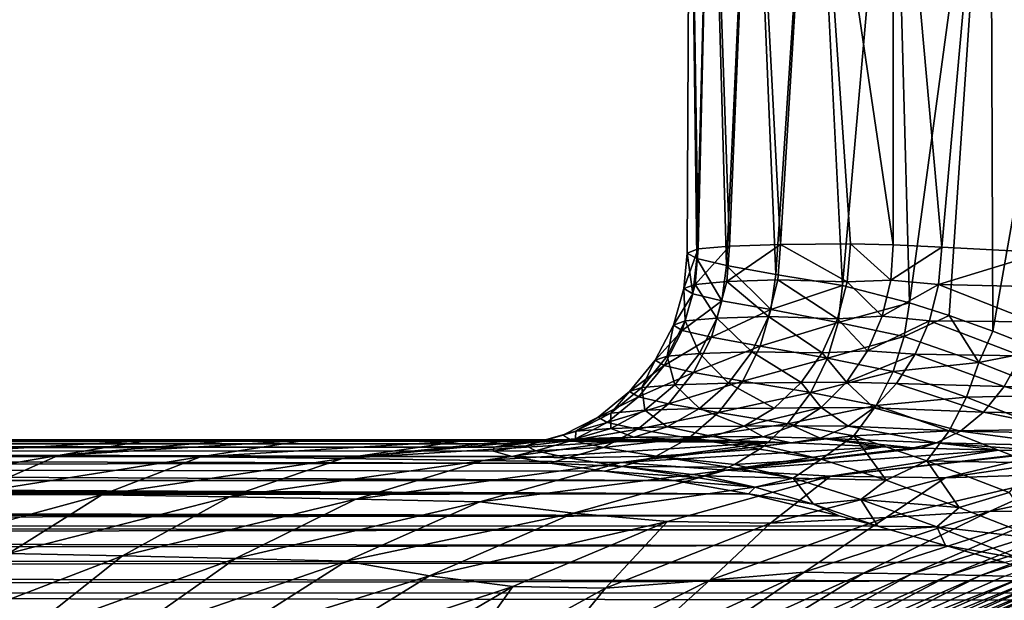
# Model space of a CAD drawing. Header units: metres. Extents: x -139 to 105, y -30 to 40.
# Tile 100 of 153: x -18.31 to -8.26, y 18.36 to 24.29. Entities that reach past the tile are written whole.
import ezdxf

# ---------------------------------------------------------------- set-up
doc = ezdxf.new("R2010")
doc.units = ezdxf.units.M
doc.layers.add('solid_150_SW0003', color=7, linetype='CONTINUOUS')

msp = doc.modelspace()

# ---------------------------------------------------------------- linework, layer by layer
at = {"layer": 'solid_150_SW0003'}
for points in [[(-11.473191, 27.5, 68.277977), (-11.401817, 21.850014, 67.563248), (-11.499889, 21.905735, 69.113266)], [(-11.473191, 27.5, 69.847557), (-11.499889, 21.905735, 69.113266), (-11.388007, 21.947355, 70.663795)], [(-11.473191, 27.5, 68.277977), (-11.499889, 21.905735, 69.113266), (-11.473191, 27.5, 69.847557)], [(-11.259467, 27.5, 66.723022), (-11.401817, 21.850014, 67.563248), (-11.473191, 27.5, 68.277977)], [(-11.473191, 27.5, 69.847557), (-11.388007, 21.947355, 70.663795), (-11.259467, 27.5, 71.402512)], [(-11.259467, 27.5, 66.723022), (-11.096777, 21.778841, 66.044235), (-11.401817, 21.850014, 67.563248)], [(-11.259467, 27.5, 71.402512), (-11.388007, 21.947355, 70.663795), (-11.068598, 21.97666, 72.183044)], [(-10.836, 27.5, 65.211647), (-11.096777, 21.778841, 66.044235), (-11.259467, 27.5, 66.723022)], [(-11.259467, 27.5, 71.402512), (-11.068598, 21.97666, 72.183044), (-10.836, 27.5, 72.913879)], [(-10.836, 27.5, 65.211647), (-10.595543, 21.68713, 64.592369), (-11.096777, 21.778841, 66.044235)], [(-10.836, 27.5, 72.913879), (-11.068598, 21.97666, 72.183044), (-10.547245, 21.994188, 73.645958)], [(-10.21068, 27.5, 63.772018), (-10.595543, 21.68713, 64.592369), (-10.836, 27.5, 65.211647)], [(-10.836, 27.5, 72.913879), (-10.547245, 21.994188, 73.645958), (-10.21068, 27.5, 74.353516)], [(-10.21068, 27.5, 63.772018), (-9.912374, 21.574602, 63.232258), (-10.595543, 21.68713, 64.592369)], [(-10.21068, 27.5, 74.353516), (-10.547245, 21.994188, 73.645958), (-9.833192, 21.999994, 75.025848)], [(-10.21068, 27.5, 74.353516), (-9.833192, 21.999994, 75.025848), (-9.396527, 21.990671, 75.692642)], [(-10.21068, 27.5, 74.353516), (-9.396527, 21.990671, 75.692642), (-9.395154, 27.5, 75.694588)], [(-9.395154, 27.5, 62.430943), (-9.912374, 21.574602, 63.232258), (-10.21068, 27.5, 63.772018)], [(-9.395154, 27.5, 62.430943), (-9.228402, 21.398092, 62.200798), (-9.912374, 21.574602, 63.232258)], [(-9.395154, 27.5, 75.694588), (-9.396527, 21.990671, 75.692642), (-8.900265, 21.966547, 76.345299)], [(-9.395154, 27.5, 75.694588), (-8.900265, 21.966547, 76.345299), (-8.404613, 27.5, 76.912125)], [(-8.404613, 27.5, 61.213406), (-9.228402, 21.398092, 62.200798), (-9.395154, 27.5, 62.430943)], [(-8.404613, 27.5, 61.213406), (-8.825809, 21.268225, 61.690174), (-9.228402, 21.398092, 62.200798)], [(-7.864107, 21.911776, 77.453583), (-8.404613, 27.5, 76.912125), (-8.900265, 21.966547, 76.345299)], [(-8.404613, 27.5, 61.213406), (-8.379918, 21.10915, 61.187046), (-8.825809, 21.268225, 61.690174)], [(-7.257511, 27.5, 60.142086), (-8.379918, 21.10915, 61.187046), (-8.404613, 27.5, 61.213406)], [(-7.864107, 21.911776, 77.453583), (-7.257511, 27.5, 77.983444), (-8.404613, 27.5, 76.912125)], [(-7.257511, 27.5, 60.142086), (-7.884513, 20.912903, 60.69112), (-8.379918, 21.10915, 61.187046)], [(-11.532697, 21.544264, 69.155518), (-11.388007, 21.947355, 70.663795), (-11.499889, 21.905735, 69.113266)], [(-11.532697, 21.544264, 69.155518), (-11.416512, 21.585657, 70.698357), (-11.388007, 21.947355, 70.663795)], [(-11.416512, 21.585657, 70.698357), (-11.068598, 21.97666, 72.183044), (-11.388007, 21.947355, 70.663795)], [(-11.416512, 21.585657, 70.698357), (-11.094886, 21.614651, 72.211639), (-11.068598, 21.97666, 72.183044)], [(-11.094886, 21.614651, 72.211639), (-10.547245, 21.994188, 73.645958), (-11.068598, 21.97666, 72.183044)], [(-11.094886, 21.614651, 72.211639), (-10.573318, 21.631907, 73.668793), (-10.547245, 21.994188, 73.645958)], [(-10.573318, 21.631907, 73.668793), (-9.86577, 21.611355, 75.045593), (-10.547245, 21.994188, 73.645958)], [(-10.547245, 21.994188, 73.645958), (-9.86577, 21.611355, 75.045593), (-9.833192, 21.999994, 75.025848)], [(-9.833192, 21.999994, 75.025848), (-9.86577, 21.611355, 75.045593), (-9.419028, 21.630495, 75.717171)], [(-9.833192, 21.999994, 75.025848), (-9.419028, 21.630495, 75.717171), (-9.396527, 21.990671, 75.692642)], [(-8.900265, 21.966547, 76.345299), (-9.396527, 21.990671, 75.692642), (-9.419028, 21.630495, 75.717171)], [(-8.935513, 21.585508, 76.360062), (-8.900265, 21.966547, 76.345299), (-9.419028, 21.630495, 75.717171)], [(-7.864107, 21.911776, 77.453583), (-8.900265, 21.966547, 76.345299), (-8.935513, 21.585508, 76.360062)], [(-7.891853, 21.562283, 77.470306), (-7.864107, 21.911776, 77.453583), (-8.935513, 21.585508, 76.360062)], [(-11.44127, 21.489643, 67.610855), (-11.532697, 21.544264, 69.155518), (-11.499889, 21.905735, 69.113266)], [(-11.44127, 21.489643, 67.610855), (-11.499889, 21.905735, 69.113266), (-11.401817, 21.850014, 67.563248)], [(-11.144139, 21.418913, 66.09272), (-11.44127, 21.489643, 67.610855), (-11.401817, 21.850014, 67.563248)], [(-11.144139, 21.418913, 66.09272), (-11.401817, 21.850014, 67.563248), (-11.096777, 21.778841, 66.044235)], [(-10.646208, 21.329475, 64.627625), (-11.144139, 21.418913, 66.09272), (-11.096777, 21.778841, 66.044235)], [(-10.646208, 21.329475, 64.627625), (-11.096777, 21.778841, 66.044235), (-10.595543, 21.68713, 64.592369)], [(-11.196694, 21.24122, 72.245438), (-11.094886, 21.614651, 72.211639), (-11.416512, 21.585657, 70.698357)], [(-11.196694, 21.24122, 72.245438), (-10.670617, 21.258453, 73.713753), (-11.094886, 21.614651, 72.211639)], [(-10.670617, 21.258453, 73.713753), (-10.573318, 21.631907, 73.668793), (-11.094886, 21.614651, 72.211639)], [(-10.670617, 21.258453, 73.713753), (-9.963768, 21.233435, 75.105026), (-10.573318, 21.631907, 73.668793)], [(-10.646208, 21.329475, 64.627625), (-10.595543, 21.68713, 64.592369), (-9.912374, 21.574602, 63.232258)], [(-10.573318, 21.631907, 73.668793), (-9.963768, 21.233435, 75.105026), (-9.86577, 21.611355, 75.045593)], [(-9.86577, 21.611355, 75.045593), (-9.963768, 21.233435, 75.105026), (-9.508435, 21.262243, 75.77195)], [(-9.86577, 21.611355, 75.045593), (-9.508435, 21.262243, 75.77195), (-9.419028, 21.630495, 75.717171)], [(-8.935513, 21.585508, 76.360062), (-9.419028, 21.630495, 75.717171), (-9.508435, 21.262243, 75.77195)], [(-11.639775, 21.170931, 69.166107), (-11.532697, 21.544264, 69.155518), (-11.44127, 21.489643, 67.610855)], [(-11.639775, 21.170931, 69.166107), (-11.521583, 21.212267, 70.720612), (-11.532697, 21.544264, 69.155518)], [(-11.521583, 21.212267, 70.720612), (-11.416512, 21.585657, 70.698357), (-11.532697, 21.544264, 69.155518)], [(-11.521583, 21.212267, 70.720612), (-11.196694, 21.24122, 72.245438), (-11.416512, 21.585657, 70.698357)], [(-9.958189, 21.198118, 63.239197), (-10.646208, 21.329475, 64.627625), (-9.912374, 21.574602, 63.232258)], [(-9.228402, 21.398092, 62.200798), (-9.958189, 21.198118, 63.239197), (-9.912374, 21.574602, 63.232258)], [(-9.027515, 21.214586, 76.421768), (-8.935513, 21.585508, 76.360062), (-9.508435, 21.262243, 75.77195)], [(-7.967002, 21.202797, 77.536369), (-8.935513, 21.585508, 76.360062), (-9.027515, 21.214586, 76.421768)], [(-7.967002, 21.202797, 77.536369), (-7.891853, 21.562283, 77.470306), (-8.935513, 21.585508, 76.360062)], [(-11.549227, 21.116407, 67.610062), (-11.639775, 21.170931, 69.166107), (-11.44127, 21.489643, 67.610855)], [(-11.549227, 21.116407, 67.610062), (-11.44127, 21.489643, 67.610855), (-11.144139, 21.418913, 66.09272)], [(-11.251822, 21.045803, 66.08062), (-11.549227, 21.116407, 67.610062), (-11.144139, 21.418913, 66.09272)], [(-11.251822, 21.045803, 66.08062), (-11.144139, 21.418913, 66.09272), (-10.646208, 21.329475, 64.627625)], [(-10.752914, 20.95657, 64.605011), (-11.251822, 21.045803, 66.08062), (-10.646208, 21.329475, 64.627625)], [(-10.752914, 20.95657, 64.605011), (-10.646208, 21.329475, 64.627625), (-9.958189, 21.198118, 63.239197)], [(-9.284, 21.053905, 62.222988), (-9.958189, 21.198118, 63.239197), (-9.228402, 21.398092, 62.200798)], [(-9.284, 21.053905, 62.222988), (-9.228402, 21.398092, 62.200798), (-8.825809, 21.268225, 61.690174)], [(-11.704992, 20.852903, 70.753769), (-11.521583, 21.212267, 70.720612), (-11.639775, 21.170931, 69.166107)], [(-11.704992, 20.852903, 70.753769), (-11.37465, 20.881819, 72.300629), (-11.521583, 21.212267, 70.720612)], [(-11.37465, 20.881819, 72.300629), (-11.196694, 21.24122, 72.245438), (-11.521583, 21.212267, 70.720612)], [(-11.37465, 20.881819, 72.300629), (-10.84047, 20.899033, 73.790215), (-11.196694, 21.24122, 72.245438)], [(-10.84047, 20.899033, 73.790215), (-10.670617, 21.258453, 73.713753), (-11.196694, 21.24122, 72.245438)], [(-10.84047, 20.899033, 73.790215), (-10.121496, 20.888641, 75.200684), (-10.670617, 21.258453, 73.713753)], [(-10.670617, 21.258453, 73.713753), (-10.121496, 20.888641, 75.200684), (-9.963768, 21.233435, 75.105026)], [(-9.963768, 21.233435, 75.105026), (-10.121496, 20.888641, 75.200684), (-9.660451, 20.907209, 75.871315)], [(-9.963768, 21.233435, 75.105026), (-9.660451, 20.907209, 75.871315), (-9.508435, 21.262243, 75.77195)], [(-9.027515, 21.214586, 76.421768), (-9.508435, 21.262243, 75.77195), (-9.660451, 20.907209, 75.871315)], [(-9.171111, 20.874939, 76.526833), (-9.027515, 21.214586, 76.421768), (-9.660451, 20.907209, 75.871315)], [(-8.520786, 20.788841, 61.292694), (-9.284, 21.053905, 62.222988), (-8.825809, 21.268225, 61.690174)], [(-8.091777, 20.855385, 77.655869), (-9.027515, 21.214586, 76.421768), (-9.171111, 20.874939, 76.526833)], [(-8.091777, 20.855385, 77.655869), (-7.967002, 21.202797, 77.536369), (-9.027515, 21.214586, 76.421768)], [(-8.520786, 20.788841, 61.292694), (-8.825809, 21.268225, 61.690174), (-8.379918, 21.10915, 61.187046)], [(-11.825949, 20.811625, 69.176895), (-11.639775, 21.170931, 69.166107), (-11.549227, 21.116407, 67.610062)], [(-11.825949, 20.811625, 69.176895), (-11.704992, 20.852903, 70.753769), (-11.639775, 21.170931, 69.166107)], [(-11.735576, 20.757195, 67.598747), (-11.825949, 20.811625, 69.176895), (-11.549227, 21.116407, 67.610062)], [(-11.735576, 20.757195, 67.598747), (-11.549227, 21.116407, 67.610062), (-11.251822, 21.045803, 66.08062)], [(-10.065789, 20.831451, 63.208881), (-10.752914, 20.95657, 64.605011), (-9.958189, 21.198118, 63.239197)], [(-9.284, 21.053905, 62.222988), (-10.065789, 20.831451, 63.208881), (-9.958189, 21.198118, 63.239197)], [(-8.520786, 20.788841, 61.292694), (-8.379918, 21.10915, 61.187046), (-7.884513, 20.912903, 60.69112)], [(-11.435747, 20.68671, 66.047462), (-11.735576, 20.757195, 67.598747), (-11.251822, 21.045803, 66.08062)], [(-11.435747, 20.68671, 66.047462), (-11.251822, 21.045803, 66.08062), (-10.752914, 20.95657, 64.605011)], [(-9.398479, 20.69529, 62.207493), (-10.065789, 20.831451, 63.208881), (-9.284, 21.053905, 62.222988)], [(-9.398479, 20.69529, 62.207493), (-9.284, 21.053905, 62.222988), (-8.520786, 20.788841, 61.292694)], [(-10.932286, 20.597673, 64.551147), (-11.435747, 20.68671, 66.047462), (-10.752914, 20.95657, 64.605011)], [(-10.932286, 20.597673, 64.551147), (-10.752914, 20.95657, 64.605011), (-10.065789, 20.831451, 63.208881)], [(-10.121496, 20.888641, 75.200684), (-9.871588, 20.589031, 76.013351), (-9.660451, 20.907209, 75.871315)], [(-9.171111, 20.874939, 76.526833), (-9.660451, 20.907209, 75.871315), (-9.871588, 20.589031, 76.013351)], [(-7.675052, 20.455433, 60.456165), (-8.520786, 20.788841, 61.292694), (-7.884513, 20.912903, 60.69112)], [(-12.086857, 20.490999, 69.18721), (-11.825949, 20.811625, 69.176895), (-11.735576, 20.757195, 67.598747)], [(-12.086857, 20.490999, 69.18721), (-11.962487, 20.532227, 70.796738), (-11.825949, 20.811625, 69.176895)], [(-11.962487, 20.532227, 70.796738), (-11.704992, 20.852903, 70.753769), (-11.825949, 20.811625, 69.176895)], [(-11.962487, 20.532227, 70.796738), (-11.624636, 20.56111, 72.375717), (-11.704992, 20.852903, 70.753769)], [(-11.624636, 20.56111, 72.375717), (-11.37465, 20.881819, 72.300629), (-11.704992, 20.852903, 70.753769)], [(-11.624636, 20.56111, 72.375717), (-11.078938, 20.578302, 73.896278), (-11.37465, 20.881819, 72.300629)], [(-11.078938, 20.578302, 73.896278), (-10.84047, 20.899033, 73.790215), (-11.37465, 20.881819, 72.300629)], [(-11.078938, 20.578302, 73.896278), (-10.335488, 20.584099, 75.33046), (-10.84047, 20.899033, 73.790215)], [(-10.236819, 20.482552, 63.139656), (-10.932286, 20.597673, 64.551147), (-10.065789, 20.831451, 63.208881)], [(-10.84047, 20.899033, 73.790215), (-10.335488, 20.584099, 75.33046), (-10.121496, 20.888641, 75.200684)], [(-10.121496, 20.888641, 75.200684), (-10.335488, 20.584099, 75.33046), (-9.871588, 20.589031, 76.013351)], [(-9.398479, 20.69529, 62.207493), (-10.236819, 20.482552, 63.139656), (-10.065789, 20.831451, 63.208881)], [(-9.362062, 20.574877, 76.672089), (-9.171111, 20.874939, 76.526833), (-9.871588, 20.589031, 76.013351)], [(-8.263384, 20.541853, 77.826675), (-9.171111, 20.874939, 76.526833), (-9.362062, 20.574877, 76.672089)], [(-8.263384, 20.541853, 77.826675), (-8.091777, 20.855385, 77.655869), (-9.171111, 20.874939, 76.526833)], [(-7.018661, 20.516569, 78.841522), (-8.091777, 20.855385, 77.655869), (-8.263384, 20.541853, 77.826675)], [(-11.995874, 20.436651, 67.576614), (-12.086857, 20.490999, 69.18721), (-11.735576, 20.757195, 67.598747)], [(-11.995874, 20.436651, 67.576614), (-11.735576, 20.757195, 67.598747), (-11.435747, 20.68671, 66.047462)], [(-8.647131, 20.434105, 61.280479), (-9.398479, 20.69529, 62.207493), (-8.520786, 20.788841, 61.292694)], [(-8.647131, 20.434105, 61.280479), (-8.520786, 20.788841, 61.292694), (-7.675052, 20.455433, 60.456165)], [(-11.691422, 20.366274, 65.993332), (-11.995874, 20.436651, 67.576614), (-11.435747, 20.68671, 66.047462)], [(-11.691422, 20.366274, 65.993332), (-11.435747, 20.68671, 66.047462), (-10.932286, 20.597673, 64.551147)], [(-9.571253, 20.349348, 62.146164), (-10.236819, 20.482552, 63.139656), (-9.398479, 20.69529, 62.207493)], [(-9.571253, 20.349348, 62.146164), (-9.398479, 20.69529, 62.207493), (-8.647131, 20.434105, 61.280479)], [(-12.279943, 20.272049, 70.847084), (-11.962487, 20.532227, 70.796738), (-12.086857, 20.490999, 69.18721)], [(-12.279943, 20.272049, 70.847084), (-11.932944, 20.300903, 72.46653), (-11.962487, 20.532227, 70.796738)], [(-11.932944, 20.300903, 72.46653), (-11.624636, 20.56111, 72.375717), (-11.962487, 20.532227, 70.796738)], [(-11.932944, 20.300903, 72.46653), (-11.37294, 20.318083, 74.026093), (-11.624636, 20.56111, 72.375717)], [(-11.179776, 20.277412, 64.466492), (-11.691422, 20.366274, 65.993332), (-10.932286, 20.597673, 64.551147)], [(-11.37294, 20.318083, 74.026093), (-11.078938, 20.578302, 73.896278), (-11.624636, 20.56111, 72.375717)], [(-11.37294, 20.318083, 74.026093), (-10.610159, 20.323969, 75.497032), (-11.078938, 20.578302, 73.896278)], [(-11.179776, 20.277412, 64.466492), (-10.932286, 20.597673, 64.551147), (-10.236819, 20.482552, 63.139656)], [(-11.078938, 20.578302, 73.896278), (-10.610159, 20.323969, 75.497032), (-10.335488, 20.584099, 75.33046)], [(-10.335488, 20.584099, 75.33046), (-10.610159, 20.323969, 75.497032), (-10.130685, 20.328798, 76.190643)], [(-10.335488, 20.584099, 75.33046), (-10.130685, 20.328798, 76.190643), (-9.871588, 20.589031, 76.013351)], [(-9.593065, 20.326195, 76.852005), (-9.871588, 20.589031, 76.013351), (-10.130685, 20.328798, 76.190643)], [(-9.593065, 20.326195, 76.852005), (-9.362062, 20.574877, 76.672089), (-9.871588, 20.589031, 76.013351)], [(-8.473268, 20.281836, 78.040421), (-9.362062, 20.574877, 76.672089), (-9.593065, 20.326195, 76.852005)], [(-8.473268, 20.281836, 78.040421), (-8.263384, 20.541853, 77.826675), (-9.362062, 20.574877, 76.672089)], [(-7.192719, 20.256367, 79.080292), (-8.263384, 20.541853, 77.826675), (-8.473268, 20.281836, 78.040421)], [(-7.192719, 20.256367, 79.080292), (-7.018661, 20.516569, 78.841522), (-8.263384, 20.541853, 77.826675)], [(-12.408178, 20.230864, 69.196373), (-12.086857, 20.490999, 69.18721), (-11.995874, 20.436651, 67.576614)], [(-12.408178, 20.230864, 69.196373), (-12.279943, 20.272049, 70.847084), (-12.086857, 20.490999, 69.18721)], [(-12.315816, 20.176582, 67.544739), (-12.408178, 20.230864, 69.196373), (-11.995874, 20.436651, 67.576614)], [(-12.315816, 20.176582, 67.544739), (-11.995874, 20.436651, 67.576614), (-11.691422, 20.366274, 65.993332)], [(-11.179776, 20.277412, 64.466492), (-10.236819, 20.482552, 63.139656), (-10.474029, 20.163168, 63.028851)], [(-9.571253, 20.349348, 62.146164), (-10.474029, 20.163168, 63.028851), (-10.236819, 20.482552, 63.139656)], [(-8.826086, 20.091906, 61.215969), (-9.571253, 20.349348, 62.146164), (-8.647131, 20.434105, 61.280479)], [(-8.826086, 20.091906, 61.215969), (-8.647131, 20.434105, 61.280479), (-7.809963, 20.104021, 60.440098)], [(-7.809963, 20.104021, 60.440098), (-8.647131, 20.434105, 61.280479), (-7.675052, 20.455433, 60.456165)], [(-12.004764, 20.106293, 65.921043), (-12.315816, 20.176582, 67.544739), (-11.691422, 20.366274, 65.993332)], [(-12.004764, 20.106293, 65.921043), (-11.691422, 20.366274, 65.993332), (-11.179776, 20.277412, 64.466492)], [(-11.702494, 20.132673, 74.170868), (-11.37294, 20.318083, 74.026093), (-11.932944, 20.300903, 72.46653)], [(-11.702494, 20.132673, 74.170868), (-10.917258, 20.138823, 75.683266), (-11.37294, 20.318083, 74.026093)], [(-11.37294, 20.318083, 74.026093), (-10.917258, 20.138823, 75.683266), (-10.610159, 20.323969, 75.497032)], [(-10.917258, 20.138823, 75.683266), (-10.420734, 20.140659, 76.391495), (-10.130685, 20.328798, 76.190643)], [(-10.610159, 20.323969, 75.497032), (-10.917258, 20.138823, 75.683266), (-10.130685, 20.328798, 76.190643)], [(-9.571253, 20.349348, 62.146164), (-9.797175, 20.03813, 62.038544), (-10.474029, 20.163168, 63.028851)], [(-9.85507, 20.138353, 77.059509), (-10.130685, 20.328798, 76.190643), (-10.420734, 20.140659, 76.391495)], [(-9.85507, 20.138353, 77.059509), (-9.593065, 20.326195, 76.852005), (-10.130685, 20.328798, 76.190643)], [(-8.708434, 20.088934, 78.283791), (-9.593065, 20.326195, 76.852005), (-9.85507, 20.138353, 77.059509)], [(-8.826086, 20.091906, 61.215969), (-9.797175, 20.03813, 62.038544), (-9.571253, 20.349348, 62.146164)], [(-8.708434, 20.088934, 78.283791), (-8.473268, 20.281836, 78.040421), (-9.593065, 20.326195, 76.852005)], [(-12.768081, 20.045513, 69.203842), (-12.408178, 20.230864, 69.196373), (-12.315816, 20.176582, 67.544739)], [(-12.768081, 20.045513, 69.203842), (-12.635782, 20.086668, 70.901451), (-12.408178, 20.230864, 69.196373)], [(-12.635782, 20.086668, 70.901451), (-12.279943, 20.272049, 70.847084), (-12.408178, 20.230864, 69.196373)], [(-12.635782, 20.086668, 70.901451), (-12.278618, 20.115505, 72.56694), (-12.279943, 20.272049, 70.847084)], [(-12.278618, 20.115505, 72.56694), (-11.932944, 20.300903, 72.46653), (-12.279943, 20.272049, 70.847084)], [(-12.278618, 20.115505, 72.56694), (-11.702494, 20.132673, 74.170868), (-11.932944, 20.300903, 72.46653)], [(-11.48171, 20.017572, 64.355461), (-12.004764, 20.106293, 65.921043), (-11.179776, 20.277412, 64.466492)], [(-11.48171, 20.017572, 64.355461), (-11.179776, 20.277412, 64.466492), (-10.474029, 20.163168, 63.028851)], [(-7.38902, 20.061899, 79.351212), (-8.473268, 20.281836, 78.040421), (-8.708434, 20.088934, 78.283791)], [(-7.38902, 20.061899, 79.351212), (-7.192719, 20.256367, 79.080292), (-8.473268, 20.281836, 78.040421)], [(-12.673678, 19.99128, 67.505402), (-12.768081, 20.045513, 69.203842), (-12.315816, 20.176582, 67.544739)], [(-12.673678, 19.99128, 67.505402), (-12.315816, 20.176582, 67.544739), (-12.004764, 20.106293, 65.921043)], [(-12.354523, 19.921053, 65.83564), (-12.673678, 19.99128, 67.505402), (-12.004764, 20.106293, 65.921043)], [(-12.278618, 20.115505, 72.56694), (-12.637926, 20.009249, 72.670166), (-12.044982, 20.026411, 74.320724)], [(-12.635782, 20.086668, 70.901451), (-12.637926, 20.009249, 72.670166), (-12.278618, 20.115505, 72.56694)], [(-12.354523, 19.921053, 65.83564), (-12.004764, 20.106293, 65.921043), (-11.48171, 20.017572, 64.355461)], [(-12.278618, 20.115505, 72.56694), (-12.044982, 20.026411, 74.320724), (-11.702494, 20.132673, 74.170868)], [(-11.702494, 20.132673, 74.170868), (-12.044982, 20.026411, 74.320724), (-11.237178, 20.032299, 75.877274)], [(-11.702494, 20.132673, 74.170868), (-11.237178, 20.032299, 75.877274), (-10.917258, 20.138823, 75.683266)], [(-11.48171, 20.017572, 64.355461), (-10.474029, 20.163168, 63.028851), (-10.714737, 19.938812, 62.907444)], [(-10.917258, 20.138823, 75.683266), (-11.237178, 20.032299, 75.877274), (-10.722411, 20.029409, 76.602325)], [(-10.917258, 20.138823, 75.683266), (-10.722411, 20.029409, 76.602325), (-10.420734, 20.140659, 76.391495)], [(-10.141589, 20.016912, 77.289497), (-10.420734, 20.140659, 76.391495), (-10.722411, 20.029409, 76.602325)], [(-9.797175, 20.03813, 62.038544), (-10.714737, 19.938812, 62.907444), (-10.474029, 20.163168, 63.028851)], [(-10.141589, 20.016912, 77.289497), (-9.85507, 20.138353, 77.059509), (-10.420734, 20.140659, 76.391495)], [(-8.954002, 19.968458, 78.5411), (-9.85507, 20.138353, 77.059509), (-10.141589, 20.016912, 77.289497)], [(-8.954002, 19.968458, 78.5411), (-8.708434, 20.088934, 78.283791), (-9.85507, 20.138353, 77.059509)], [(-7.991377, 19.765026, 60.366211), (-8.826086, 20.091906, 61.215969), (-7.809963, 20.104021, 60.440098)], [(-12.637926, 20.009249, 72.670166), (-13.281672, 19.957729, 71.51664), (-12.89936, 19.980879, 73.069695)], [(-12.637926, 20.009249, 72.670166), (-13.005587, 19.980425, 70.956268), (-13.281672, 19.957729, 71.51664)], [(-12.768081, 20.045513, 69.203842), (-13.141888, 19.939285, 69.209335), (-13.005587, 19.980425, 70.956268)], [(-12.673678, 19.99128, 67.505402), (-13.141888, 19.939285, 69.209335), (-12.768081, 20.045513, 69.203842)], [(-12.635782, 20.086668, 70.901451), (-13.005587, 19.980425, 70.956268), (-12.637926, 20.009249, 72.670166)], [(-12.768081, 20.045513, 69.203842), (-13.005587, 19.980425, 70.956268), (-12.635782, 20.086668, 70.901451)], [(-12.044982, 20.026411, 74.320724), (-12.89936, 19.980879, 73.069695), (-12.319508, 19.995113, 74.596092)], [(-12.044982, 20.026411, 74.320724), (-12.637926, 20.009249, 72.670166), (-12.89936, 19.980879, 73.069695)], [(-11.817645, 19.832434, 64.225792), (-12.354523, 19.921053, 65.83564), (-11.48171, 20.017572, 64.355461)], [(-12.044982, 20.026411, 74.320724), (-12.319508, 19.995113, 74.596092), (-11.543309, 20.000002, 76.062904)], [(-12.044982, 20.026411, 74.320724), (-11.543309, 20.000002, 76.062904), (-11.237178, 20.032299, 75.877274)], [(-11.817645, 19.832434, 64.225792), (-11.48171, 20.017572, 64.355461), (-10.761051, 19.903778, 62.88335)], [(-11.237178, 20.032299, 75.877274), (-11.543309, 20.000002, 76.062904), (-11.024841, 19.991064, 76.801163)], [(-10.714737, 19.938812, 62.907444), (-10.761051, 19.903778, 62.88335), (-11.48171, 20.017572, 64.355461)], [(-11.237178, 20.032299, 75.877274), (-11.024841, 19.991064, 76.801163), (-10.722411, 20.029409, 76.602325)], [(-10.722411, 20.029409, 76.602325), (-11.024841, 19.991064, 76.801163), (-10.436605, 19.968683, 77.528725)], [(-10.141589, 20.016912, 77.289497), (-10.722411, 20.029409, 76.602325), (-10.436605, 19.968683, 77.528725)], [(-9.797175, 20.03813, 62.038544), (-10.133267, 19.801411, 61.987762), (-10.714737, 19.938812, 62.907444)], [(-9.498573, 19.929022, 78.509361), (-10.141589, 20.016912, 77.289497), (-10.436605, 19.968683, 77.528725)], [(-9.192234, 19.917471, 78.798767), (-8.954002, 19.968458, 78.5411), (-10.141589, 20.016912, 77.289497)], [(-9.498573, 19.929022, 78.509361), (-9.192234, 19.917471, 78.798767), (-10.141589, 20.016912, 77.289497)], [(-9.797175, 20.03813, 62.038544), (-9.468304, 19.585989, 61.116631), (-10.133267, 19.801411, 61.987762)], [(-8.826086, 20.091906, 61.215969), (-9.051616, 19.784052, 61.098312), (-9.797175, 20.03813, 62.038544)], [(-9.797175, 20.03813, 62.038544), (-9.051616, 19.784052, 61.098312), (-9.468304, 19.585989, 61.116631)], [(-7.991377, 19.765026, 60.366211), (-9.051616, 19.784052, 61.098312), (-8.826086, 20.091906, 61.215969)], [(-7.595252, 19.938713, 79.637177), (-8.708434, 20.088934, 78.283791), (-8.954002, 19.968458, 78.5411)], [(-7.595252, 19.938713, 79.637177), (-7.38902, 20.061899, 79.351212), (-8.708434, 20.088934, 78.283791)], [(-40.000031, 19.987135, 73.632484), (-40, 19.999994, 76.063011), (-12.319508, 19.995113, 74.596092)], [(-40.000031, 19.987135, 73.632484), (-12.319508, 19.995113, 74.596092), (-12.89936, 19.980879, 73.069695)], [(-40.000031, 19.987135, 73.632484), (-12.89936, 19.980879, 73.069695), (-13.281672, 19.957729, 71.51664)], [(-40.000031, 19.951254, 71.162354), (-40.000031, 19.987135, 73.632484), (-13.281672, 19.957729, 71.51664)], [(-40.000031, 19.951254, 71.162354), (-13.281672, 19.957729, 71.51664), (-13.474427, 19.925066, 69.931877)], [(-39.999989, 19.8969, 68.834679), (-40.000031, 19.951254, 71.162354), (-13.474427, 19.925066, 69.931877)], [(-40, 19.999994, 76.063011), (-33.333328, 19.999994, 76.062828), (-12.319508, 19.995113, 74.596092)], [(-39.999989, 19.8969, 68.834679), (-13.474427, 19.925066, 69.931877), (-13.475953, 19.88236, 68.333504)], [(-33.333328, 19.999994, 76.062828), (-26.666658, 19.999994, 76.062912), (-12.319508, 19.995113, 74.596092)], [(-26.666658, 19.999994, 76.062912), (-19.104984, 19.999994, 76.062851), (-12.319508, 19.995113, 74.596092)], [(-19.381908, 19.850492, 78.48423), (-16.996782, 19.99728, 76.333344), (-18.610403, 19.998852, 76.225296)], [(-17.92152, 19.839205, 78.605171), (-16.996782, 19.99728, 76.333344), (-19.381908, 19.850492, 78.48423)], [(-19.104984, 19.999994, 76.062851), (-11.543309, 20.000002, 76.062904), (-12.319508, 19.995113, 74.596092)], [(-16.11717, 19.995951, 76.40892), (-11.543309, 20.000002, 76.062904), (-19.104984, 19.999994, 76.062851)], [(-16.996782, 19.99728, 76.333344), (-16.11717, 19.995951, 76.40892), (-19.104984, 19.999994, 76.062851)], [(-18.610403, 19.998852, 76.225296), (-16.996782, 19.99728, 76.333344), (-19.104984, 19.999994, 76.062851)], [(-17.92152, 19.839205, 78.605171), (-16.11717, 19.995951, 76.40892), (-16.996782, 19.99728, 76.333344)], [(-17.92152, 19.839205, 78.605171), (-15.386635, 19.994492, 76.483948), (-16.11717, 19.995951, 76.40892)], [(-16.46595, 19.825066, 78.773239), (-15.386635, 19.994492, 76.483948), (-17.92152, 19.839205, 78.605171)], [(-16.46595, 19.825066, 78.773239), (-13.787898, 19.989456, 76.708717), (-15.386635, 19.994492, 76.483948)], [(-15.018382, 19.808283, 79.005142), (-13.787898, 19.989456, 76.708717), (-16.46595, 19.825066, 78.773239)], [(-16.11717, 19.995951, 76.40892), (-15.386635, 19.994492, 76.483948), (-11.543309, 20.000002, 76.062904)], [(-15.386635, 19.994492, 76.483948), (-13.787898, 19.989456, 76.708717), (-11.543309, 20.000002, 76.062904)], [(-15.018382, 19.808283, 79.005142), (-13.314646, 19.987322, 76.795311), (-13.787898, 19.989456, 76.708717)], [(-15.018382, 19.808283, 79.005142), (-13.120329, 19.986364, 76.833374), (-13.314646, 19.987322, 76.795311)], [(-15.018382, 19.808283, 79.005142), (-12.201499, 19.981199, 77.034271), (-13.120329, 19.986364, 76.833374)], [(-13.582704, 19.789133, 79.318237), (-12.201499, 19.981199, 77.034271), (-15.018382, 19.808283, 79.005142)], [(-13.787898, 19.989456, 76.708717), (-13.314646, 19.987322, 76.795311), (-11.543309, 20.000002, 76.062904)], [(-13.582704, 19.789133, 79.318237), (-10.654639, 19.970375, 77.459099), (-12.201499, 19.981199, 77.034271)], [(-13.582704, 19.789133, 79.318237), (-12.172814, 19.768476, 79.736053), (-10.654639, 19.970375, 77.459099)], [(-13.141888, 19.939285, 69.209335), (-13.475953, 19.88236, 68.333504), (-13.474427, 19.925066, 69.931877)], [(-13.141888, 19.939285, 69.209335), (-13.044963, 19.885078, 67.461578), (-13.475953, 19.88236, 68.333504)], [(-13.005587, 19.980425, 70.956268), (-13.474427, 19.925066, 69.931877), (-13.281672, 19.957729, 71.51664)], [(-13.005587, 19.980425, 70.956268), (-13.141888, 19.939285, 69.209335), (-13.474427, 19.925066, 69.931877)], [(-11.024841, 19.991064, 76.801163), (-11.543309, 20.000002, 76.062904), (-13.314646, 19.987322, 76.795311)], [(-11.024841, 19.991064, 76.801163), (-13.314646, 19.987322, 76.795311), (-13.120329, 19.986364, 76.833374)], [(-12.673678, 19.99128, 67.505402), (-13.044963, 19.885078, 67.461578), (-13.141888, 19.939285, 69.209335)], [(-11.024841, 19.991064, 76.801163), (-13.120329, 19.986364, 76.833374), (-12.201499, 19.981199, 77.034271)], [(-12.354523, 19.921053, 65.83564), (-13.044963, 19.885078, 67.461578), (-12.673678, 19.99128, 67.505402)], [(-12.354523, 19.921053, 65.83564), (-12.716811, 19.814888, 65.743324), (-13.044963, 19.885078, 67.461578)], [(-11.817645, 19.832434, 64.225792), (-12.716811, 19.814888, 65.743324), (-12.354523, 19.921053, 65.83564)], [(-11.024841, 19.991064, 76.801163), (-12.201499, 19.981199, 77.034271), (-10.654639, 19.970375, 77.459099)], [(-12.172814, 19.768476, 79.736053), (-10.436605, 19.968683, 77.528725), (-10.654639, 19.970375, 77.459099)], [(-12.172814, 19.768476, 79.736053), (-9.498573, 19.929022, 78.509361), (-10.436605, 19.968683, 77.528725)], [(-12.172814, 19.768476, 79.736053), (-11.103381, 19.688643, 80.688866), (-9.498573, 19.929022, 78.509361)], [(-11.817645, 19.832434, 64.225792), (-10.761051, 19.903778, 62.88335), (-11.016186, 19.748226, 62.747269)], [(-11.103381, 19.688643, 80.688866), (-9.192234, 19.917471, 78.798767), (-9.498573, 19.929022, 78.509361)], [(-11.103381, 19.688643, 80.688866), (-9.117708, 19.914843, 78.866875), (-9.192234, 19.917471, 78.798767)], [(-11.103381, 19.688643, 80.688866), (-8.320227, 19.892803, 79.533386), (-9.117708, 19.914843, 78.866875)], [(-11.024841, 19.991064, 76.801163), (-10.654639, 19.970375, 77.459099), (-10.436605, 19.968683, 77.528725)], [(-10.133267, 19.801411, 61.987762), (-11.016186, 19.748226, 62.747269), (-10.761051, 19.903778, 62.88335)], [(-10.133267, 19.801411, 61.987762), (-10.761051, 19.903778, 62.88335), (-10.714737, 19.938812, 62.907444)], [(-9.117708, 19.914843, 78.866875), (-8.954002, 19.968458, 78.5411), (-9.192234, 19.917471, 78.798767)], [(-8.320227, 19.892803, 79.533386), (-8.954002, 19.968458, 78.5411), (-9.117708, 19.914843, 78.866875)], [(-7.79771, 19.884392, 79.921875), (-7.595252, 19.938713, 79.637177), (-8.954002, 19.968458, 78.5411)], [(-8.320227, 19.892803, 79.533386), (-7.79771, 19.884392, 79.921875), (-8.954002, 19.968458, 78.5411)], [(-39.999989, 19.8969, 68.834679), (-13.475953, 19.88236, 68.333504), (-13.285246, 19.828272, 66.740173)], [(-39.999947, 19.823351, 66.615646), (-39.999989, 19.8969, 68.834679), (-13.285246, 19.828272, 66.740173)], [(-39.999958, 19.721525, 64.438614), (-39.999947, 19.823351, 66.615646), (-12.903131, 19.760309, 65.182884)], [(-39.999947, 19.823351, 66.615646), (-13.285246, 19.828272, 66.740173), (-12.903131, 19.760309, 65.182884)], [(-17.92152, 19.839205, 78.605171), (-19.381908, 19.850492, 78.48423), (-20.098875, 19.475708, 80.692818)], [(-18.783768, 19.458958, 80.827278), (-17.92152, 19.839205, 78.605171), (-20.098875, 19.475708, 80.692818)], [(-16.46595, 19.825066, 78.773239), (-17.92152, 19.839205, 78.605171), (-18.783768, 19.458958, 80.827278)], [(-17.473787, 19.439079, 81.004921), (-16.46595, 19.825066, 78.773239), (-18.783768, 19.458958, 80.827278)], [(-15.018382, 19.808283, 79.005142), (-16.46595, 19.825066, 78.773239), (-17.473787, 19.439079, 81.004921)], [(-16.171806, 19.416594, 81.240013), (-15.018382, 19.808283, 79.005142), (-17.473787, 19.439079, 81.004921)], [(-13.582704, 19.789133, 79.318237), (-15.018382, 19.808283, 79.005142), (-16.171806, 19.416594, 81.240013)], [(-13.044963, 19.885078, 67.461578), (-13.285246, 19.828272, 66.740173), (-13.475953, 19.88236, 68.333504)], [(-13.044963, 19.885078, 67.461578), (-12.716811, 19.814888, 65.743324), (-13.285246, 19.828272, 66.740173)], [(-12.716811, 19.814888, 65.743324), (-12.903131, 19.760309, 65.182884), (-13.285246, 19.828272, 66.740173)], [(-12.716811, 19.814888, 65.743324), (-12.164726, 19.726328, 64.086777), (-12.903131, 19.760309, 65.182884)], [(-11.817645, 19.832434, 64.225792), (-12.164726, 19.726328, 64.086777), (-12.716811, 19.814888, 65.743324)], [(-11.077297, 19.719372, 62.713917), (-12.164726, 19.726328, 64.086777), (-11.817645, 19.832434, 64.225792)], [(-11.016186, 19.748226, 62.747269), (-11.077297, 19.719372, 62.713917), (-11.817645, 19.832434, 64.225792)], [(-10.036066, 19.626812, 81.636543), (-8.320227, 19.892803, 79.533386), (-11.103381, 19.688643, 80.688866)], [(-10.133267, 19.801411, 61.987762), (-10.415909, 19.609255, 61.794861), (-11.016186, 19.748226, 62.747269)], [(-10.133267, 19.801411, 61.987762), (-9.468304, 19.585989, 61.116631), (-10.415909, 19.609255, 61.794861)], [(-10.036066, 19.626812, 81.636543), (-7.79771, 19.884392, 79.921875), (-8.320227, 19.892803, 79.533386)], [(-10.036066, 19.626812, 81.636543), (-7.725492, 19.883579, 79.973419), (-7.79771, 19.884392, 79.921875)], [(-8.866953, 19.612139, 82.468117), (-7.725492, 19.883579, 79.973419), (-10.036066, 19.626812, 81.636543)], [(-8.866953, 19.612139, 82.468117), (-7.034179, 19.880341, 80.436325), (-7.725492, 19.883579, 79.973419)], [(-7.566787, 19.650682, 83.184471), (-7.034179, 19.880341, 80.436325), (-8.866953, 19.612139, 82.468117)], [(-39.999958, 19.721525, 64.438614), (-11.636265, 19.582647, 62.397461), (-40, 19.582647, 62.397461)], [(-39.999958, 19.721525, 64.438614), (-12.903131, 19.760309, 65.182884), (-12.344823, 19.680323, 63.729115)], [(-39.999958, 19.721525, 64.438614), (-12.344823, 19.680323, 63.729115), (-11.636265, 19.582647, 62.397461)], [(-14.881305, 19.392103, 81.547417), (-13.582704, 19.789133, 79.318237), (-16.171806, 19.416594, 81.240013)], [(-14.881305, 19.392103, 81.547417), (-12.172814, 19.768476, 79.736053), (-13.582704, 19.789133, 79.318237)], [(-14.881305, 19.392103, 81.547417), (-13.614347, 19.366604, 81.947243), (-12.172814, 19.768476, 79.736053)], [(-12.172814, 19.768476, 79.736053), (-13.614347, 19.366604, 81.947243), (-11.103381, 19.688643, 80.688866)], [(-12.164726, 19.726328, 64.086777), (-12.344823, 19.680323, 63.729115), (-12.903131, 19.760309, 65.182884)], [(-12.164726, 19.726328, 64.086777), (-11.40401, 19.612957, 62.531315), (-12.344823, 19.680323, 63.729115)], [(-11.329563, 19.630453, 62.573528), (-11.40401, 19.612957, 62.531315), (-12.164726, 19.726328, 64.086777)], [(-11.329563, 19.630453, 62.573528), (-12.164726, 19.726328, 64.086777), (-11.077297, 19.719372, 62.713917)], [(-10.415909, 19.609255, 61.794861), (-11.329563, 19.630453, 62.573528), (-11.077297, 19.719372, 62.713917)], [(-10.415909, 19.609255, 61.794861), (-11.077297, 19.719372, 62.713917), (-11.016186, 19.748226, 62.747269)], [(-9.051616, 19.784052, 61.098312), (-8.723503, 19.30965, 60.302818), (-9.468304, 19.585989, 61.116631)], [(-9.051616, 19.784052, 61.098312), (-8.212557, 19.460056, 60.233723), (-8.723503, 19.30965, 60.302818)], [(-7.991377, 19.765026, 60.366211), (-8.212557, 19.460056, 60.233723), (-9.051616, 19.784052, 61.098312)], [(-13.614347, 19.366604, 81.947243), (-12.658428, 19.249523, 82.835991), (-11.103381, 19.688643, 80.688866)], [(-10.036066, 19.626812, 81.636543), (-11.103381, 19.688643, 80.688866), (-12.658428, 19.249523, 82.835991)], [(-11.701862, 19.163525, 83.710526), (-10.036066, 19.626812, 81.636543), (-12.658428, 19.249523, 82.835991)], [(-11.40401, 19.612957, 62.531315), (-11.636265, 19.582647, 62.397461), (-12.344823, 19.680323, 63.729115)], [(-10.647837, 19.147051, 84.469254), (-10.036066, 19.626812, 81.636543), (-11.701862, 19.163525, 83.710526)], [(-10.80466, 19.516518, 61.728477), (-11.636265, 19.582647, 62.397461), (-11.40401, 19.612957, 62.531315)], [(-10.80466, 19.516518, 61.728477), (-11.40401, 19.612957, 62.531315), (-11.329563, 19.630453, 62.573528)], [(-10.415909, 19.609255, 61.794861), (-10.80466, 19.516518, 61.728477), (-11.329563, 19.630453, 62.573528)], [(-10.415909, 19.609255, 61.794861), (-10.211201, 19.341461, 60.918644), (-10.80466, 19.516518, 61.728477)], [(-10.647837, 19.147051, 84.469254), (-8.866953, 19.612139, 82.468117), (-10.036066, 19.626812, 81.636543)], [(-9.467105, 19.20764, 85.113892), (-8.866953, 19.612139, 82.468117), (-10.647837, 19.147051, 84.469254)], [(-10.415909, 19.609255, 61.794861), (-9.726526, 19.390581, 60.891293), (-10.211201, 19.341461, 60.918644)], [(-9.468304, 19.585989, 61.116631), (-9.726526, 19.390581, 60.891293), (-10.415909, 19.609255, 61.794861)], [(-9.467105, 19.20764, 85.113892), (-7.566787, 19.650682, 83.184471), (-8.866953, 19.612139, 82.468117)], [(-8.407561, 19.269634, 85.912148), (-7.566787, 19.650682, 83.184471), (-9.467105, 19.20764, 85.113892)], [(-8.407561, 19.269634, 85.912148), (-6.408047, 19.69121, 84.075066), (-7.566787, 19.650682, 83.184471)], [(-7.745847, 19.263086, 87.069023), (-6.408047, 19.69121, 84.075066), (-8.407561, 19.269634, 85.912148)], [(-10.873355, 19.446989, 61.426212), (-75, 19.582647, 62.397461), (-57.499996, 19.582645, 62.397446)], [(-10.873355, 19.446989, 61.426212), (-75, 19.533089, 61.956478), (-75, 19.582647, 62.397461)], [(-10.873355, 19.446989, 61.426212), (-75, 19.463993, 61.518013), (-75, 19.533089, 61.956478)], [(-10.873355, 19.446989, 61.426212), (-57.499996, 19.582645, 62.397446), (-40, 19.582647, 62.397461)], [(-11.636265, 19.582647, 62.397461), (-10.873355, 19.446989, 61.426212), (-40, 19.582647, 62.397461)], [(-10.80466, 19.516518, 61.728477), (-10.873355, 19.446989, 61.426212), (-11.636265, 19.582647, 62.397461)], [(-10.80466, 19.516518, 61.728477), (-10.211201, 19.341461, 60.918644), (-10.873355, 19.446989, 61.426212)], [(-9.468304, 19.585989, 61.116631), (-8.723503, 19.30965, 60.302818), (-9.726526, 19.390581, 60.891293)], [(-10.873355, 19.446989, 61.426212), (-75, 19.375483, 61.082932), (-75, 19.463993, 61.518013)], [(-10.873355, 19.446989, 61.426212), (-9.948429, 19.224119, 60.497772), (-75, 19.375483, 61.082932)], [(-17.473787, 19.439079, 81.004921), (-18.783768, 19.458958, 80.827278), (-19.600782, 18.8598, 82.97142)], [(-18.428719, 18.837847, 83.153778), (-17.473787, 19.439079, 81.004921), (-19.600782, 18.8598, 82.97142)], [(-16.171806, 19.416594, 81.240013), (-17.473787, 19.439079, 81.004921), (-18.428719, 18.837847, 83.153778)], [(-17.264654, 18.81354, 83.387703), (-16.171806, 19.416594, 81.240013), (-18.428719, 18.837847, 83.153778)], [(-14.881305, 19.392103, 81.547417), (-16.171806, 19.416594, 81.240013), (-17.264654, 18.81354, 83.387703)], [(-10.211201, 19.341461, 60.918644), (-9.948429, 19.224119, 60.497772), (-10.873355, 19.446989, 61.426212)], [(-8.212557, 19.460056, 60.233723), (-7.901677, 18.989824, 59.553173), (-8.723503, 19.30965, 60.302818)], [(-9.948429, 19.224119, 60.497772), (-75, 19.267717, 60.6521), (-75, 19.375483, 61.082932)], [(-16.1117, 18.787275, 83.685738), (-14.881305, 19.392103, 81.547417), (-17.264654, 18.81354, 83.387703)], [(-16.1117, 18.787275, 83.685738), (-13.614347, 19.366604, 81.947243), (-14.881305, 19.392103, 81.547417)], [(-16.1117, 18.787275, 83.685738), (-14.980235, 18.75988, 84.064819), (-13.614347, 19.366604, 81.947243)], [(-13.614347, 19.366604, 81.947243), (-14.980235, 18.75988, 84.064819), (-12.658428, 19.249523, 82.835991)], [(-9.726526, 19.390581, 60.891293), (-9.552825, 19.116753, 60.152439), (-10.211201, 19.341461, 60.918644)], [(-10.211201, 19.341461, 60.918644), (-9.552825, 19.116753, 60.152439), (-9.948429, 19.224119, 60.497772)], [(-9.726526, 19.390581, 60.891293), (-8.951789, 19.109423, 60.046005), (-9.552825, 19.116753, 60.152439)], [(-8.723503, 19.30965, 60.302818), (-8.951789, 19.109423, 60.046005), (-9.726526, 19.390581, 60.891293)], [(-8.723503, 19.30965, 60.302818), (-7.901677, 18.989824, 59.553173), (-8.951789, 19.109423, 60.046005)], [(-9.948429, 19.224119, 60.497772), (-75, 19.140892, 60.226357), (-75, 19.267717, 60.6521)], [(-9.948429, 19.224119, 60.497772), (-9.552825, 19.116753, 60.152439), (-75, 19.140892, 60.226357)], [(-14.980235, 18.75988, 84.064819), (-14.130181, 18.609432, 84.886032), (-12.658428, 19.249523, 82.835991)], [(-11.701862, 19.163525, 83.710526), (-12.658428, 19.249523, 82.835991), (-14.130181, 18.609432, 84.886032)], [(-11.268434, 18.565565, 86.951569), (-9.467105, 19.20764, 85.113892), (-10.647837, 19.147051, 84.469254)], [(-10.306568, 18.647984, 87.663078), (-9.467105, 19.20764, 85.113892), (-11.268434, 18.565565, 86.951569)], [(-10.306568, 18.647984, 87.663078), (-8.407561, 19.269634, 85.912148), (-9.467105, 19.20764, 85.113892)], [(-9.699832, 18.637566, 88.697632), (-8.407561, 19.269634, 85.912148), (-10.306568, 18.647984, 87.663078)], [(-7.745847, 19.263086, 87.069023), (-8.407561, 19.269634, 85.912148), (-9.699832, 18.637566, 88.697632)], [(-7.745847, 19.263086, 87.069023), (-9.699832, 18.637566, 88.697632), (-9.206141, 18.629307, 89.790047)], [(-7.745847, 19.263086, 87.069023), (-9.206141, 18.629307, 89.790047), (-7.214769, 19.258894, 88.291908)], [(-7.214769, 19.258894, 88.291908), (-9.206141, 18.629307, 89.790047), (-8.813361, 18.621912, 90.917511)], [(-7.214769, 19.258894, 88.291908), (-8.813361, 18.621912, 90.917511), (-6.799815, 19.255693, 89.553986)], [(-6.799815, 19.255693, 89.553986), (-8.813361, 18.621912, 90.917511), (-8.50418, 18.614672, 92.068863)], [(-6.799815, 19.255693, 89.553986), (-8.50418, 18.614672, 92.068863), (-6.480409, 19.252691, 90.842224)], [(-6.480409, 19.252691, 90.842224), (-8.50418, 18.614672, 92.068863), (-8.261254, 18.606733, 93.235092)], [(-9.426639, 19.081476, 60.047752), (-75, 18.995173, 59.806374), (-75, 19.140892, 60.226357)], [(-9.552825, 19.116753, 60.152439), (-9.426639, 19.081476, 60.047752), (-75, 19.140892, 60.226357)], [(-13.27751, 18.501556, 85.686501), (-11.701862, 19.163525, 83.710526), (-14.130181, 18.609432, 84.886032)], [(-12.333127, 18.483883, 86.374252), (-11.701862, 19.163525, 83.710526), (-13.27751, 18.501556, 85.686501)], [(-12.333127, 18.483883, 86.374252), (-10.647837, 19.147051, 84.469254), (-11.701862, 19.163525, 83.710526)], [(-11.268434, 18.565565, 86.951569), (-10.647837, 19.147051, 84.469254), (-12.333127, 18.483883, 86.374252)], [(-8.951789, 19.109423, 60.046005), (-9.426639, 19.081476, 60.047752), (-9.552825, 19.116753, 60.152439)], [(-8.951789, 19.109423, 60.046005), (-8.863779, 18.920757, 59.612549), (-9.426639, 19.081476, 60.047752)], [(-8.951789, 19.109423, 60.046005), (-8.094123, 18.783718, 59.266758), (-8.863779, 18.920757, 59.612549)], [(-7.901677, 18.989824, 59.553173), (-8.094123, 18.783718, 59.266758), (-8.951789, 19.109423, 60.046005)], [(-9.426639, 19.081476, 60.047752), (-8.863779, 18.920757, 59.612549), (-75, 18.995173, 59.806374)], [(-8.863779, 18.920757, 59.612549), (-75, 18.830847, 59.393082), (-75, 18.995173, 59.806374)], [(-8.863779, 18.920757, 59.612549), (-8.257293, 18.746494, 59.19965), (-75, 18.830847, 59.393082)], [(-8.094123, 18.783718, 59.266758), (-8.257293, 18.746494, 59.19965), (-8.863779, 18.920757, 59.612549)], [(-8.257293, 18.746494, 59.19965), (-75, 18.648323, 58.987537), (-75, 18.830847, 59.393082)], [(-17.264654, 18.81354, 83.387703), (-18.428719, 18.837847, 83.153778), (-19.324518, 18.022633, 85.19754)], [(-18.289812, 17.998226, 85.42691), (-17.264654, 18.81354, 83.387703), (-19.324518, 18.022633, 85.19754)], [(-16.1117, 18.787275, 83.685738), (-17.264654, 18.81354, 83.387703), (-18.289812, 17.998226, 85.42691)], [(-8.257293, 18.746494, 59.19965), (-7.599907, 18.560139, 58.807369), (-75, 18.648323, 58.987537)], [(-17.265882, 17.971844, 85.712868), (-16.1117, 18.787275, 83.685738), (-18.289812, 17.998226, 85.42691)], [(-17.265882, 17.971844, 85.712868), (-14.980235, 18.75988, 84.064819), (-16.1117, 18.787275, 83.685738)], [(-17.265882, 17.971844, 85.712868), (-16.261564, 17.944063, 86.069443), (-14.980235, 18.75988, 84.064819)], [(-14.980235, 18.75988, 84.064819), (-16.261564, 17.944063, 86.069443), (-14.130181, 18.609432, 84.886032)], [(-9.294461, 17.709116, 129.562759), (-7.092096, 18.700319, 129.562759), (-8.412805, 18.144545, 102.729424)], [(-7.914898, 18.348797, 129.691666), (-7.092096, 18.700319, 129.562759), (-9.294461, 17.709116, 129.562759)], [(-7.092096, 18.700319, 129.562759), (-7.310861, 18.615883, 102.729424), (-8.412805, 18.144545, 102.729424)], [(-7.599907, 18.560139, 58.807369), (-75, 18.44808, 58.590755), (-75, 18.648323, 58.987537)], [(-16.261564, 17.944063, 86.069443), (-15.509045, 17.763706, 86.821129), (-14.130181, 18.609432, 84.886032)], [(-13.27751, 18.501556, 85.686501), (-14.130181, 18.609432, 84.886032), (-15.509045, 17.763706, 86.821129)], [(-12.091376, 17.822224, 89.313927), (-10.306568, 18.647984, 87.663078), (-11.268434, 18.565565, 86.951569)], [(-11.538008, 17.808695, 90.232819), (-10.306568, 18.647984, 87.663078), (-12.091376, 17.822224, 89.313927)], [(-9.699832, 18.637566, 88.697632), (-10.306568, 18.647984, 87.663078), (-11.538008, 17.808695, 90.232819)], [(-9.699832, 18.637566, 88.697632), (-11.538008, 17.808695, 90.232819), (-11.081554, 17.797117, 91.202095)], [(-9.699832, 18.637566, 88.697632), (-11.081554, 17.797117, 91.202095), (-9.206141, 18.629307, 89.790047)], [(-9.206141, 18.629307, 89.790047), (-11.081554, 17.797117, 91.202095), (-10.712061, 17.786255, 92.202637)], [(-9.206141, 18.629307, 89.790047), (-10.712061, 17.786255, 92.202637), (-8.813361, 18.621912, 90.917511)], [(-8.813361, 18.621912, 90.917511), (-10.712061, 17.786255, 92.202637), (-10.415211, 17.775473, 93.224983)], [(-8.813361, 18.621912, 90.917511), (-10.415211, 17.775473, 93.224983), (-8.50418, 18.614672, 92.068863)], [(-8.50418, 18.614672, 92.068863), (-10.415211, 17.775473, 93.224983), (-10.176631, 17.763979, 94.261475)], [(-8.50418, 18.614672, 92.068863), (-10.176631, 17.763979, 94.261475), (-8.261254, 18.606733, 93.235092)], [(-8.261254, 18.606733, 93.235092), (-10.176631, 17.763979, 94.261475), (-8.070704, 18.597538, 94.410118)], [(-10.176631, 17.763979, 94.261475), (-9.984821, 17.751184, 95.306854), (-8.070704, 18.597538, 94.410118)], [(-8.070704, 18.597538, 94.410118), (-9.984821, 17.751184, 95.306854), (-7.922557, 18.587168, 95.591461)], [(-7.549034, 18.52936, 101.538391), (-8.412805, 18.144545, 102.729424), (-7.310861, 18.615883, 102.729424)], [(-7.599907, 18.560139, 58.807369), (-7.153288, 18.434151, 58.564709), (-75, 18.44808, 58.590755)], [(-14.752681, 17.636473, 87.547935), (-13.27751, 18.501556, 85.686501), (-15.509045, 17.763706, 86.821129)], [(-13.911558, 17.618452, 88.167618), (-13.27751, 18.501556, 85.686501), (-14.752681, 17.636473, 87.547935)], [(-13.911558, 17.618452, 88.167618), (-12.333127, 18.483883, 86.374252), (-13.27751, 18.501556, 85.686501)], [(-12.958295, 17.720285, 88.682747), (-11.268434, 18.565565, 86.951569), (-12.333127, 18.483883, 86.374252)], [(-12.091376, 17.822224, 89.313927), (-11.268434, 18.565565, 86.951569), (-12.958295, 17.720285, 88.682747)], [(-9.984821, 17.751184, 95.306854), (-9.831478, 17.737093, 96.358841), (-7.922557, 18.587168, 95.591461)], [(-7.922557, 18.587168, 95.591461), (-9.831478, 17.737093, 96.358841), (-7.807322, 18.575722, 96.777)], [(-9.831478, 17.737093, 96.358841), (-9.708691, 17.721714, 97.415443), (-7.807322, 18.575722, 96.777)], [(-7.807322, 18.575722, 96.777), (-9.708691, 17.721714, 97.415443), (-7.717612, 18.563379, 97.965317)], [(-9.708691, 17.721714, 97.415443), (-9.610288, 17.705149, 98.475281), (-7.717612, 18.563379, 97.965317)], [(-7.717612, 18.563379, 97.965317), (-9.610288, 17.705149, 98.475281), (-7.647483, 18.550459, 99.155457)], [(-9.610288, 17.705149, 98.475281), (-9.531266, 17.687651, 99.537384), (-7.647483, 18.550459, 99.155457)], [(-7.647483, 18.550459, 99.155457), (-9.531266, 17.687651, 99.537384), (-7.591667, 18.53772, 100.346603)], [(-9.531266, 17.687651, 99.537384), (-9.46739, 17.670076, 100.600906), (-7.591667, 18.53772, 100.346603)], [(-7.591667, 18.53772, 100.346603), (-9.46739, 17.670076, 100.600906), (-7.549034, 18.52936, 101.538391)], [(-9.46739, 17.670076, 100.600906), (-9.419335, 17.657951, 101.665382), (-7.549034, 18.52936, 101.538391)], [(-7.549034, 18.52936, 101.538391), (-9.419335, 17.657951, 101.665382), (-8.412805, 18.144545, 102.729424)], [(-6.151181, 18.160593, 58.087021), (-75, 18.115625, 58.013988), (-75, 18.44808, 58.590755)], [(-6.891417, 18.361059, 58.430973), (-6.151181, 18.160593, 58.087021), (-75, 18.44808, 58.590755)], [(-7.153288, 18.434151, 58.564709), (-6.891417, 18.361059, 58.430973), (-75, 18.44808, 58.590755)], [(-12.958295, 17.720285, 88.682747), (-12.333127, 18.483883, 86.374252), (-13.911558, 17.618452, 88.167618)]]:
    msp.add_3dface(points, dxfattribs=at)

doc.saveas('drawing.dxf')
